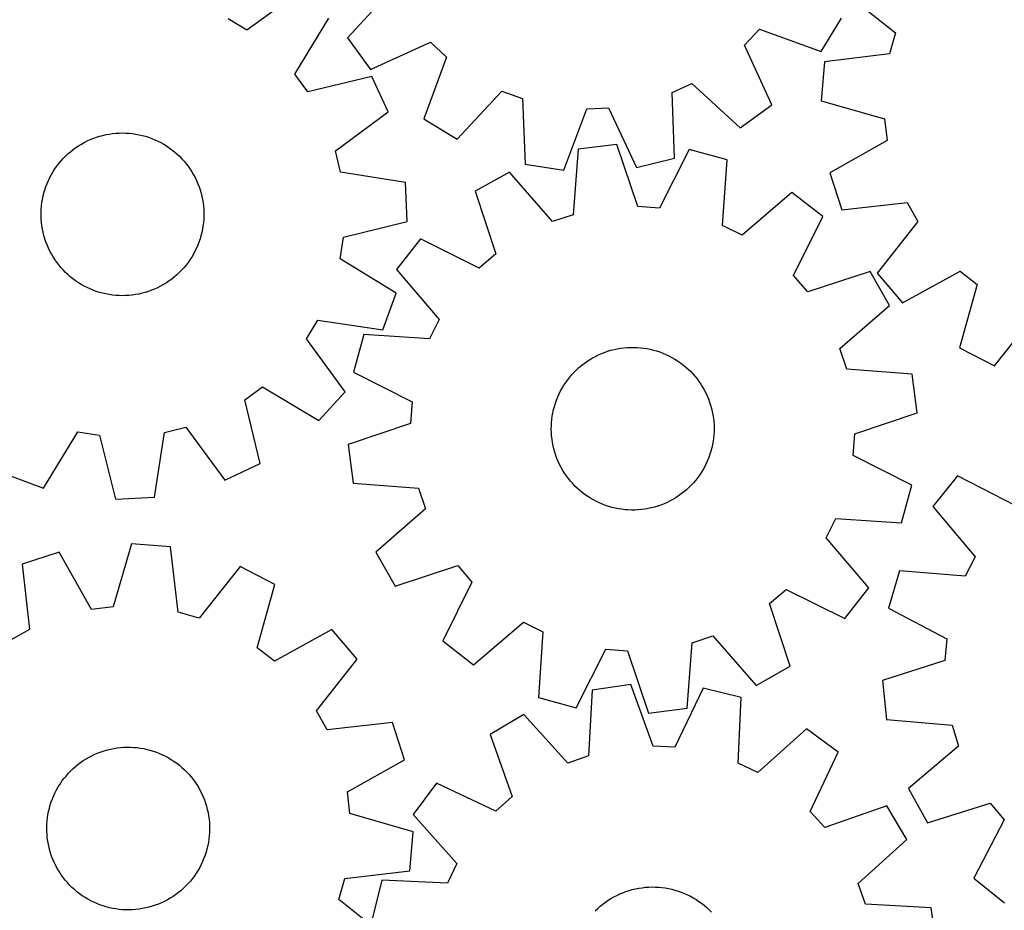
# Model space of a CAD drawing. Header units: millimetres. Extents: x 7 to 1243, y 7 to 1505.
# Tile 9 of 26: x 685 to 975, y 522 to 785. Entities that reach past the tile are written whole.
import ezdxf

# ---------------------------------------------------------------- set-up
doc = ezdxf.new("R2010")
doc.units = ezdxf.units.MM
doc.layers.add('CUT', color=7, linetype='CONTINUOUS', true_color=0x000000)

msp = doc.modelspace()

# ---------------------------------------------------------------- linework, layer by layer
at = {"layer": 'CUT'}
for p, q in [((767.504256, 793.019698), (751.840646, 781.613834)), ((794.628932, 793.630424), (781.534281, 779.348528)), ((927.957524, 792.915838), (943.123109, 780.855678)), ((751.840646, 781.613834), (746.343198, 784.948614)), ((766.018683, 768.626056), (776.010879, 785.227213)), ((921.163126, 775.321814), (927.184692, 785.161845)), ((898.595633, 777.229969), (902.957269, 781.954249)), ((902.957269, 781.954249), (921.163126, 775.321814)), ((781.534281, 779.348528), (788.32093, 770.019709)), ((788.32093, 770.019709), (805.940278, 778.082029)), ((805.940278, 778.082029), (810.664558, 773.720393)), ((943.123109, 780.855678), (941.372905, 774.668637)), ((906.657953, 759.610621), (898.595633, 777.229969)), ((810.664558, 773.720393), (804.032123, 755.514537)), ((922.136998, 772.340049), (921.222787, 760.840063)), ((941.372905, 774.668637), (922.136998, 772.340049)), ((769.821498, 763.441339), (766.018683, 768.626056)), ((788.657622, 767.98478), (769.821498, 763.441339)), ((793.534662, 757.530118), (788.657622, 767.98478)), ((813.872154, 749.49297), (827.064992, 763.684215)), ((827.064992, 763.684215), (833.098784, 761.462493)), ((877.209709, 763.223083), (883.047239, 765.918623)), ((883.047239, 765.918623), (897.329134, 752.823972)), ((833.098784, 761.462493), (833.938292, 742.104351)), ((877.915689, 743.859612), (877.209709, 763.223083)), ((921.222787, 760.840063), (939.849183, 755.501545)), ((845.333649, 740.306766), (852.091488, 758.466447)), ((852.091488, 758.466447), (858.516201, 758.722875)), ((858.516201, 758.722875), (866.699846, 741.15955)), ((897.329134, 752.823972), (906.657953, 759.610621)), ((777.950089, 746.016497), (793.534662, 757.530118)), ((804.032123, 755.514537), (813.872154, 749.49297)), ((939.849183, 755.501545), (940.599884, 749.115691)), ((704.770134, 748.96826), (705.661381, 749.37369)), ((705.661381, 749.37369), (706.568424, 749.742431)), ((706.568424, 749.742431), (707.489751, 750.073867)), ((707.489751, 750.073867), (708.423831, 750.367448)), ((708.423831, 750.367448), (709.369109, 750.622685)), ((709.369109, 750.622685), (710.32401, 750.839153)), ((710.32401, 750.839153), (711.286947, 751.016491)), ((711.286947, 751.016491), (712.256315, 751.154406)), ((712.256315, 751.154406), (713.230502, 751.252666)), ((713.230502, 751.252666), (714.207886, 751.311109)), ((714.207886, 751.311109), (715.18684, 751.329637)), ((715.18684, 751.329637), (716.165736, 751.308219)), ((716.165736, 751.308219), (717.142943, 751.246892)), ((717.142943, 751.246892), (718.116836, 751.145757)), ((718.116836, 751.145757), (719.085793, 751.004982)), ((719.085793, 751.004982), (720.048201, 750.824802)), ((720.048201, 750.824802), (721.00246, 750.605516)), ((721.00246, 750.605516), (721.946979, 750.347491)), ((721.946979, 750.347491), (722.880189, 750.051154)), ((722.880189, 750.051154), (723.800534, 749.717)), ((723.800534, 749.717), (724.706484, 749.345584)), ((724.706484, 749.345584), (725.596531, 748.937525)), ((940.599884, 749.115691), (923.719335, 739.603094)), ((699.835274, 745.807099), (700.601689, 746.416446)), ((700.601689, 746.416446), (701.39232, 746.994025)), ((701.39232, 746.994025), (702.205852, 747.538875)), ((702.205852, 747.538875), (703.040931, 748.050088)), ((703.040931, 748.050088), (703.896166, 748.526814)), ((703.896166, 748.526814), (704.770134, 748.96826)), ((725.596531, 748.937525), (726.469193, 748.493501)), ((726.469193, 748.493501), (727.323017, 748.014253)), ((727.323017, 748.014253), (728.156583, 747.500577)), ((728.156583, 747.500577), (728.968503, 746.953328)), ((728.968503, 746.953328), (729.757426, 746.373418)), ((729.757426, 746.373418), (730.522039, 745.761812)), ((849.529934, 746.545253), (848.061185, 727.224663)), ((860.977733, 747.971217), (849.529934, 746.545253)), ((867.141295, 729.601326), (860.977733, 747.971217)), ((882.304883, 746.423881), (873.554267, 729.136049)), ((893.426963, 743.360417), (882.304883, 746.423881)), ((697.036646, 743.073072), (697.693872, 743.798846)), ((697.693872, 743.798846), (698.380155, 744.497209)), ((698.380155, 744.497209), (699.094352, 745.166998)), ((699.094352, 745.166998), (699.835274, 745.807099)), ((730.522039, 745.761812), (731.261069, 745.119527)), ((731.261069, 745.119527), (731.973286, 744.447632)), ((731.973286, 744.447632), (732.657504, 743.747247)), ((732.657504, 743.747247), (733.312586, 743.019536)), ((779.479326, 739.771169), (777.950089, 746.016497)), ((866.699846, 741.15955), (877.915689, 743.859612)), ((892.091499, 724.030157), (893.426963, 743.360417)), ((694.719418, 739.920662), (695.249991, 740.743576)), ((695.249991, 740.743576), (695.813687, 741.544164)), ((695.813687, 741.544164), (696.409569, 742.321094)), ((696.409569, 742.321094), (697.036646, 743.073072)), ((733.312586, 743.019536), (733.93744, 742.26571)), ((733.93744, 742.26571), (734.531026, 741.487025)), ((734.531026, 741.487025), (735.092357, 740.684777)), ((735.092357, 740.684777), (735.620499, 739.8603)), ((833.938292, 742.104351), (845.333649, 740.306766)), ((693.334991, 737.331831), (693.761121, 738.213368)), ((693.761121, 738.213368), (694.222852, 739.076791)), ((694.222852, 739.076791), (694.719418, 739.920662)), ((735.620499, 739.8603), (736.114571, 739.014967)), ((736.114571, 739.014967), (736.573753, 738.150186)), ((736.573753, 738.150186), (736.997279, 737.267394)), ((798.620335, 736.760488), (779.479326, 739.771169)), ((829.234076, 739.813259), (819.203382, 734.114957)), ((841.958318, 725.200385), (829.234076, 739.813259)), ((923.719335, 739.603094), (927.275569, 728.628638)), ((691.999763, 733.654277), (692.277002, 734.593338)), ((692.277002, 734.593338), (692.592313, 735.520308)), ((692.592313, 735.520308), (692.945172, 736.433646)), ((692.945172, 736.433646), (693.334991, 737.331831)), ((736.997279, 737.267394), (737.384445, 736.368062)), ((737.384445, 736.368062), (737.734606, 735.453687)), ((737.734606, 735.453687), (738.04718, 734.52579)), ((799.125307, 725.235278), (798.620335, 736.760488)), ((691.400773, 730.780274), (691.561284, 731.746158)), ((691.561284, 731.746158), (691.761058, 732.704691)), ((691.761058, 732.704691), (691.999763, 733.654277)), ((738.04718, 734.52579), (738.321646, 733.585916)), ((738.321646, 733.585916), (738.557547, 732.635629)), ((738.557547, 732.635629), (738.754491, 731.67651)), ((738.754491, 731.67651), (738.91215, 730.710157)), ((819.203382, 734.114957), (825.240104, 715.702993)), ((912.538541, 733.769317), (897.838259, 721.146159)), ((921.641666, 726.68281), (912.538541, 733.769317)), ((691.157163, 727.854639), (691.198544, 728.832894)), ((691.198544, 728.832894), (691.279793, 729.808647)), ((691.279793, 729.808647), (691.400773, 730.780274)), ((738.91215, 730.710157), (739.030262, 729.738177)), ((739.030262, 729.738177), (739.10863, 728.762189)), ((739.10863, 728.762189), (739.147124, 727.783816)), ((873.554267, 729.136049), (867.141295, 729.601326)), ((927.275569, 728.628638), (946.527077, 730.824505)), ((946.527077, 730.824505), (949.664394, 725.212025)), ((691.155718, 726.87551), (691.157163, 727.854639)), ((691.194212, 725.897138), (691.155718, 726.87551)), ((691.27258, 724.921149), (691.194212, 725.897138)), ((739.104298, 725.826432), (739.023049, 724.850679)), ((739.145679, 726.804687), (739.104298, 725.826432)), ((739.147124, 727.783816), (739.145679, 726.804687)), ((848.061185, 727.224663), (841.958318, 725.200385)), ((913.010488, 709.335038), (921.641666, 726.68281)), ((691.390692, 723.949169), (691.27258, 724.921149)), ((691.548351, 722.982816), (691.390692, 723.949169)), ((691.745295, 722.023698), (691.548351, 722.982816)), ((738.902069, 723.879052), (738.741558, 722.913168)), ((739.023049, 724.850679), (738.902069, 723.879052)), ((780.320966, 720.562037), (799.125307, 725.235278)), ((897.838259, 721.146159), (892.091499, 724.030157)), ((949.664394, 725.212025), (937.709115, 709.963625)), ((691.981197, 721.07341), (691.745295, 722.023698)), ((692.255663, 720.133536), (691.981197, 721.07341)), ((692.568236, 719.205639), (692.255663, 720.133536)), ((738.02584, 720.065989), (737.710529, 719.139018)), ((738.303079, 721.005049), (738.02584, 720.065989)), ((738.541784, 721.954635), (738.303079, 721.005049)), ((738.741558, 722.913168), (738.541784, 721.954635)), ((779.343814, 714.206892), (780.320966, 720.562037)), ((803.028677, 720.128516), (795.94217, 711.025391)), ((820.376448, 711.497338), (803.028677, 720.128516)), ((692.918397, 718.291264), (692.568236, 719.205639)), ((693.305563, 717.391932), (692.918397, 718.291264)), ((693.729089, 716.509141), (693.305563, 717.391932)), ((736.967852, 717.327495), (736.541722, 716.445958)), ((737.35767, 718.22568), (736.967852, 717.327495)), ((737.710529, 719.139018), (737.35767, 718.22568)), ((694.188271, 715.644359), (693.729089, 716.509141)), ((694.682344, 714.799026), (694.188271, 715.644359)), ((695.210485, 713.974549), (694.682344, 714.799026)), ((735.583424, 714.738664), (735.052852, 713.91575)), ((736.07999, 715.582535), (735.583424, 714.738664)), ((736.541722, 716.445958), (736.07999, 715.582535)), ((825.240104, 715.702993), (820.376448, 711.497338)), ((695.771816, 713.172301), (695.210485, 713.974549)), ((696.365402, 712.393616), (695.771816, 713.172301)), ((696.990256, 711.639791), (696.365402, 712.393616)), ((697.645338, 710.912079), (696.990256, 711.639791)), ((733.266196, 711.586255), (732.60897, 710.86048)), ((733.893273, 712.338232), (733.266196, 711.586255)), ((734.489155, 713.115162), (733.893273, 712.338232)), ((735.052852, 713.91575), (734.489155, 713.115162)), ((795.875662, 704.100439), (779.343814, 714.206892)), ((698.329556, 710.211694), (697.645338, 710.912079)), ((699.041773, 709.539799), (698.329556, 710.211694)), ((699.780803, 708.897514), (699.041773, 709.539799)), ((700.545416, 708.285908), (699.780803, 708.897514)), ((730.467568, 708.852227), (729.701153, 708.24288)), ((731.20849, 709.492328), (730.467568, 708.852227)), ((731.922687, 710.162117), (731.20849, 709.492328)), ((732.60897, 710.86048), (731.922687, 710.162117)), ((795.94217, 711.025391), (808.565327, 696.325109)), ((917.216143, 704.471382), (913.010488, 709.335038)), ((935.628107, 710.508105), (917.216143, 704.471382)), ((941.326409, 700.477411), (935.628107, 710.508105)), ((937.709115, 709.963625), (945.194388, 701.185461)), ((945.194388, 701.185461), (962.140141, 710.581411)), ((962.140141, 710.581411), (967.186447, 706.596755)), ((701.334339, 707.705998), (700.545416, 708.285908)), ((702.146259, 707.158749), (701.334339, 707.705998)), ((702.979825, 706.645073), (702.146259, 707.158749)), ((703.833649, 706.165825), (702.979825, 706.645073)), ((704.706311, 705.721802), (703.833649, 706.165825)), ((705.596358, 705.313742), (704.706311, 705.721802)), ((725.532708, 705.691066), (724.641461, 705.285636)), ((726.406676, 706.132512), (725.532708, 705.691066)), ((727.261912, 706.609238), (726.406676, 706.132512)), ((728.09699, 707.120451), (727.261912, 706.609238)), ((728.910522, 707.665301), (728.09699, 707.120451)), ((729.701153, 708.24288), (728.910522, 707.665301)), ((967.186447, 706.596755), (961.976519, 687.933983)), ((706.502308, 704.942327), (705.596358, 705.313742)), ((707.422653, 704.608172), (706.502308, 704.942327)), ((708.355863, 704.311835), (707.422653, 704.608172)), ((709.300383, 704.05381), (708.355863, 704.311835)), ((710.254641, 703.834524), (709.300383, 704.05381)), ((711.21705, 703.654344), (710.254641, 703.834524)), ((712.186007, 703.513569), (711.21705, 703.654344)), ((713.159899, 703.412434), (712.186007, 703.513569)), ((714.137106, 703.351107), (713.159899, 703.412434)), ((715.116002, 703.329689), (714.137106, 703.351107)), ((716.094956, 703.348217), (715.116002, 703.329689)), ((717.07234, 703.40666), (716.094956, 703.348217)), ((718.046527, 703.50492), (717.07234, 703.40666)), ((719.015896, 703.642835), (718.046527, 703.50492)), ((719.978832, 703.820173), (719.015896, 703.642835)), ((720.933733, 704.036641), (719.978832, 703.820173)), ((721.879011, 704.291878), (720.933733, 704.036641)), ((722.813091, 704.585459), (721.879011, 704.291878)), ((723.734419, 704.916895), (722.813091, 704.585459)), ((724.641461, 705.285636), (723.734419, 704.916895)), ((791.931689, 693.259288), (795.875662, 704.100439)), ((926.713535, 687.753168), (941.326409, 700.477411)), ((972.251268, 682.688508), (984.311428, 697.854092)), ((769.435592, 690.640438), (772.770372, 696.137886)), ((772.770372, 696.137886), (791.931689, 693.259288)), ((808.565327, 696.325109), (805.68133, 690.578349)), ((786.35107, 691.913813), (783.287606, 680.791734)), ((805.68133, 690.578349), (786.35107, 691.913813)), ((780.841456, 674.976828), (769.435592, 690.640438)), ((863.970522, 688.042946), (864.948521, 688.089987)), ((864.948521, 688.089987), (865.927625, 688.097097)), ((865.927625, 688.097097), (866.906204, 688.064265)), ((853.744295, 684.959418), (854.605032, 685.426138)), ((854.605032, 685.426138), (855.484089, 685.857362)), ((855.484089, 685.857362), (856.380004, 686.252371)), ((856.380004, 686.252371), (857.291285, 686.610508)), ((857.291285, 686.610508), (858.216415, 686.931177)), ((858.216415, 686.931177), (859.153855, 687.213845)), ((859.153855, 687.213845), (860.102045, 687.45804)), ((860.102045, 687.45804), (861.059406, 687.663357)), ((861.059406, 687.663357), (862.024345, 687.829454)), ((862.024345, 687.829454), (862.995256, 687.956054)), ((862.995256, 687.956054), (863.970522, 688.042946)), ((866.906204, 688.064265), (867.88263, 687.991545)), ((867.88263, 687.991545), (868.855277, 687.879059)), ((868.855277, 687.879059), (869.822526, 687.726994)), ((869.822526, 687.726994), (870.782768, 687.535603)), ((870.782768, 687.535603), (871.734404, 687.305203)), ((871.734404, 687.305203), (872.675851, 687.03618)), ((872.675851, 687.03618), (873.605541, 686.72898)), ((873.605541, 686.72898), (874.521927, 686.384116)), ((874.521927, 686.384116), (875.423484, 686.00216)), ((875.423484, 686.00216), (876.308711, 685.583748)), ((876.308711, 685.583748), (877.176135, 685.129578)), ((928.737813, 681.650301), (926.713535, 687.753168)), ((961.976519, 687.933983), (972.251268, 682.688508)), ((849.764362, 682.12255), (850.512699, 682.753967)), ((850.512699, 682.753967), (851.286168, 683.354334)), ((851.286168, 683.354334), (852.083481, 683.922653)), ((852.083481, 683.922653), (852.903312, 684.457979)), ((852.903312, 684.457979), (853.744295, 684.959418)), ((877.176135, 685.129578), (878.024312, 684.640405)), ((878.024312, 684.640405), (878.851831, 684.117043)), ((878.851831, 684.117043), (879.657314, 683.560363)), ((879.657314, 683.560363), (880.43942, 682.971292)), ((880.43942, 682.971292), (881.196849, 682.35081)), ((881.196849, 682.35081), (881.928338, 681.69995)), ((783.287606, 680.791734), (800.575437, 672.041117)), ((847.046573, 679.308149), (847.682376, 680.052763)), ((847.682376, 680.052763), (848.348022, 680.770823)), ((848.348022, 680.770823), (849.042402, 681.461135)), ((849.042402, 681.461135), (849.764362, 682.12255)), ((881.928338, 681.69995), (882.63267, 681.019795)), ((882.63267, 681.019795), (883.308675, 680.311478)), ((883.308675, 680.311478), (883.955225, 679.576176)), ((883.955225, 679.576176), (884.571245, 678.815115)), ((948.058403, 680.181552), (928.737813, 681.650301)), ((949.484367, 668.733754), (948.058403, 680.181552)), ((844.822169, 676.089569), (845.328542, 676.927591)), ((845.328542, 676.927591), (845.868676, 677.744262)), ((845.868676, 677.744262), (846.44167, 678.538222)), ((846.44167, 678.538222), (847.046573, 679.308149)), ((884.571245, 678.815115), (885.15571, 678.029561)), ((885.15571, 678.029561), (885.707647, 677.22082)), ((885.707647, 677.22082), (886.226137, 676.390241)), ((751.263097, 672.659587), (756.447814, 676.462401)), ((756.447814, 676.462401), (773.048971, 666.470205)), ((773.048971, 666.470205), (780.841456, 674.976828)), ((843.513751, 673.461504), (843.914018, 674.355082)), ((843.914018, 674.355082), (844.350399, 675.23159)), ((844.350399, 675.23159), (844.822169, 676.089569)), ((886.226137, 676.390241), (886.710318, 675.539203)), ((886.710318, 675.539203), (887.159383, 674.669125)), ((887.159383, 674.669125), (887.572585, 673.781455)), ((887.572585, 673.781455), (887.949237, 672.877669)), ((755.806538, 653.823463), (751.263097, 672.659587)), ((800.575437, 672.041117), (800.110161, 665.628145)), ((842.28623, 669.746612), (842.535993, 670.69335)), ((842.535993, 670.69335), (842.824165, 671.629113)), ((842.824165, 671.629113), (843.150265, 672.552343)), ((843.150265, 672.552343), (843.513751, 673.461504)), ((887.949237, 672.877669), (888.288711, 671.959272)), ((888.288711, 671.959272), (888.590442, 671.027793)), ((888.590442, 671.027793), (888.853928, 670.084782)), ((841.771223, 666.856377), (841.903527, 667.826527)), ((841.903527, 667.826527), (842.075291, 668.790474)), ((842.075291, 668.790474), (842.28623, 669.746612)), ((888.853928, 670.084782), (889.078731, 669.131808)), ((889.078731, 669.131808), (889.264477, 668.170458)), ((889.264477, 668.170458), (889.410855, 667.202332)), ((931.114476, 662.570192), (949.484367, 668.733754)), ((800.110161, 665.628145), (781.740269, 659.464583)), ((841.612951, 663.924887), (841.625815, 664.903932)), ((841.625815, 664.903932), (841.678601, 665.881638)), ((841.678601, 665.881638), (841.771223, 666.856377)), ((889.410855, 667.202332), (889.517624, 666.229041)), ((889.517624, 666.229041), (889.584604, 665.252205)), ((889.584604, 665.252205), (889.611685, 664.27345)), ((691.922197, 646.605422), (702.02865, 663.13727)), ((702.02865, 663.13727), (708.383795, 662.160118)), ((708.383795, 662.160118), (713.057036, 643.355777)), ((724.582246, 643.860749), (727.592927, 663.001758)), ((727.592927, 663.001758), (733.838255, 664.530996)), ((733.838255, 664.530996), (745.351876, 648.946422)), ((841.640032, 662.946132), (841.612951, 663.924887)), ((841.707012, 661.969296), (841.640032, 662.946132)), ((841.813781, 660.996005), (841.707012, 661.969296)), ((889.546035, 662.316698), (889.453413, 661.341959)), ((889.598822, 663.294404), (889.546035, 662.316698)), ((889.611685, 664.27345), (889.598822, 663.294404)), ((930.649199, 656.15722), (931.114476, 662.570192)), ((781.740269, 659.464583), (783.166233, 648.016784)), ((841.96016, 660.027878), (841.813781, 660.996005)), ((842.145905, 659.066529), (841.96016, 660.027878)), ((842.370708, 658.113555), (842.145905, 659.066529)), ((889.149346, 659.407863), (888.938406, 658.451725)), ((889.32111, 660.371809), (889.149346, 659.407863)), ((889.453413, 661.341959), (889.32111, 660.371809)), ((842.634195, 657.170544), (842.370708, 658.113555)), ((842.935926, 656.239065), (842.634195, 657.170544)), ((843.2754, 655.320668), (842.935926, 656.239065)), ((888.400472, 656.569224), (888.074372, 655.645994)), ((888.688643, 657.504987), (888.400472, 656.569224)), ((888.938406, 658.451725), (888.688643, 657.504987)), ((947.937031, 647.406603), (930.649199, 656.15722)), ((745.351876, 648.946422), (755.806538, 653.823463)), ((843.652051, 654.416882), (843.2754, 655.320668)), ((844.065253, 653.529211), (843.652051, 654.416882)), ((844.514318, 652.659133), (844.065253, 653.529211)), ((887.310619, 653.843255), (886.874237, 652.966747)), ((887.710886, 654.736833), (887.310619, 653.843255)), ((888.074372, 655.645994), (887.710886, 654.736833)), ((681.081046, 650.549395), (691.922197, 646.605422)), ((844.998499, 651.808096), (844.514318, 652.659133)), ((845.516989, 650.977516), (844.998499, 651.808096)), ((846.068926, 650.168776), (845.516989, 650.977516)), ((885.355961, 650.454075), (884.782966, 649.660115)), ((885.896094, 651.270745), (885.355961, 650.454075)), ((886.402467, 652.108768), (885.896094, 651.270745)), ((886.874237, 652.966747), (886.402467, 652.108768)), ((783.166233, 648.016784), (802.486823, 646.548035)), ((846.653391, 649.383222), (846.068926, 650.168776)), ((847.269412, 648.62216), (846.653391, 649.383222)), ((847.915962, 647.886859), (847.269412, 648.62216)), ((848.591966, 647.178542), (847.915962, 647.886859)), ((883.54226, 648.145574), (882.876615, 647.427514)), ((884.178064, 648.890188), (883.54226, 648.145574)), ((884.782966, 649.660115), (884.178064, 648.890188)), ((961.358642, 650.186732), (954.144874, 641.18412)), ((978.583372, 641.312552), (961.358642, 650.186732)), ((802.486823, 646.548035), (804.511102, 640.445168)), ((849.296299, 646.498387), (848.591966, 647.178542)), ((850.027788, 645.847527), (849.296299, 646.498387)), ((850.785216, 645.227045), (850.027788, 645.847527)), ((851.567322, 644.637974), (850.785216, 645.227045)), ((852.372805, 644.081294), (851.567322, 644.637974)), ((879.938469, 644.844002), (879.141155, 644.275683)), ((880.711937, 645.44437), (879.938469, 644.844002)), ((881.460274, 646.075787), (880.711937, 645.44437)), ((882.182234, 646.737201), (881.460274, 646.075787)), ((882.876615, 647.427514), (882.182234, 646.737201)), ((944.873567, 636.284523), (947.937031, 647.406603)), ((713.057036, 643.355777), (724.582246, 643.860749)), ((853.200324, 643.557932), (852.372805, 644.081294)), ((854.048501, 643.068759), (853.200324, 643.557932)), ((854.915925, 642.614588), (854.048501, 643.068759)), ((855.801153, 642.196177), (854.915925, 642.614588)), ((856.702709, 641.814221), (855.801153, 642.196177)), ((857.619095, 641.469356), (856.702709, 641.814221)), ((874.844633, 641.945966), (873.933352, 641.587829)), ((875.740547, 642.340975), (874.844633, 641.945966)), ((876.619605, 642.772198), (875.740547, 642.340975)), ((877.480341, 643.238918), (876.619605, 642.772198)), ((878.321325, 643.740358), (877.480341, 643.238918)), ((879.141155, 644.275683), (878.321325, 643.740358)), ((804.511102, 640.445168), (789.898228, 627.720926)), ((858.548785, 641.162157), (857.619095, 641.469356)), ((859.490232, 640.893133), (858.548785, 641.162157)), ((860.441868, 640.662734), (859.490232, 640.893133)), ((861.40211, 640.471343), (860.441868, 640.662734)), ((862.369359, 640.319277), (861.40211, 640.471343)), ((863.342006, 640.206791), (862.369359, 640.319277)), ((864.318432, 640.134072), (863.342006, 640.206791)), ((865.297011, 640.10124), (864.318432, 640.134072)), ((866.276115, 640.10835), (865.297011, 640.10124)), ((867.254114, 640.15539), (866.276115, 640.10835)), ((868.229381, 640.242283), (867.254114, 640.15539)), ((869.200292, 640.368883), (868.229381, 640.242283)), ((870.16523, 640.53498), (869.200292, 640.368883)), ((871.122591, 640.740297), (870.16523, 640.53498)), ((872.070781, 640.984492), (871.122591, 640.740297)), ((873.008221, 641.26716), (872.070781, 640.984492)), ((873.933352, 641.587829), (873.008221, 641.26716)), ((954.144874, 641.18412), (966.560145, 626.307848)), ((922.659309, 631.873228), (925.543307, 637.619988)), ((925.543307, 637.619988), (944.873567, 636.284523)), ((717.780784, 630.157163), (712.432602, 611.533539)), ((729.280294, 629.236984), (717.780784, 630.157163)), ((935.282467, 617.172945), (922.659309, 631.873228)), ((696.542522, 627.671635), (685.566223, 624.121097)), ((706.046358, 610.786153), (696.542522, 627.671635)), ((731.5989, 609.999872), (729.280294, 629.236984)), ((789.898228, 627.720926), (795.59653, 617.690232)), ((966.560145, 626.307848), (963.595651, 620.602196)), ((685.566223, 624.121097), (687.752099, 604.868452)), ((749.85306, 623.405781), (737.785031, 608.246457)), ((760.125085, 618.154975), (749.85306, 623.405781)), ((795.59653, 617.690232), (814.008493, 623.726955)), ((814.008493, 623.726955), (818.214149, 618.863298)), ((944.286073, 622.209251), (941.066571, 611.131332)), ((963.595651, 620.602196), (944.286073, 622.209251)), ((818.214149, 618.863298), (809.58297, 601.515527)), ((754.905473, 599.494909), (760.125085, 618.154975)), ((905.984532, 612.495343), (910.848188, 616.700999)), ((910.848188, 616.700999), (928.19596, 608.06982)), ((928.19596, 608.06982), (935.282467, 617.172945)), ((712.432602, 611.533539), (706.046358, 610.786153)), ((737.785031, 608.246457), (731.5989, 609.999872)), ((912.021254, 594.08338), (905.984532, 612.495343)), ((941.066571, 611.131332), (958.229689, 602.138568)), ((818.686095, 594.42902), (833.386378, 607.052177)), ((833.386378, 607.052177), (839.133137, 604.16818)), ((687.752099, 604.868452), (682.137992, 601.734047)), ((776.900337, 604.894789), (759.949711, 595.507635)), ((784.381054, 596.112743), (776.900337, 604.894789)), ((839.133137, 604.16818), (837.797673, 584.83792)), ((809.58297, 601.515527), (818.686095, 594.42902)), ((883.163451, 600.973673), (889.266318, 602.997952)), ((889.266318, 602.997952), (901.99056, 588.385078)), ((958.229689, 602.138568), (957.674312, 595.73277)), ((759.949711, 595.507635), (754.905473, 599.494909)), ((848.919753, 581.774456), (857.67037, 599.062288)), ((857.67037, 599.062288), (864.083341, 598.597011)), ((864.083341, 598.597011), (870.246904, 580.227119)), ((881.694702, 581.653083), (883.163451, 600.973673)), ((772.417863, 580.870549), (784.381054, 596.112743)), ((957.674312, 595.73277), (939.219595, 589.828039)), ((901.99056, 588.385078), (912.021254, 594.08338)), ((939.219595, 589.828039), (940.484499, 578.361327)), ((853.626639, 586.990174), (852.584792, 567.641867)), ((865.040166, 588.668526), (853.626639, 586.990174)), ((871.607782, 570.439186), (865.040166, 588.668526)), ((886.39628, 587.59241), (878.029462, 570.115603)), ((897.583281, 584.775237), (886.39628, 587.59241)), ((837.797673, 584.83792), (848.919753, 581.774456)), ((896.6749, 565.420205), (897.583281, 584.775237)), ((775.552268, 575.256442), (772.417863, 580.870549)), ((870.246904, 580.227119), (881.694702, 581.653083)), ((833.484351, 579.811745), (823.581904, 573.893382)), ((846.528103, 565.483348), (833.484351, 579.811745)), ((940.484499, 578.361327), (959.782534, 576.621137)), ((794.804913, 577.442318), (775.552268, 575.256442)), ((798.355451, 566.466019), (794.804913, 577.442318)), ((916.901946, 575.608405), (902.48393, 562.663783)), ((926.159302, 568.724597), (916.901946, 575.608405)), ((959.782534, 576.621137), (961.720825, 570.490418)), ((823.581904, 573.893382), (830.02364, 555.61918)), ((708.865397, 568.796565), (709.795255, 569.103253)), ((709.795255, 569.103253), (710.73685, 569.371759)), ((710.73685, 569.371759), (711.688612, 569.601635)), ((711.688612, 569.601635), (712.648959, 569.792499)), ((712.648959, 569.792499), (713.616292, 569.944032)), ((713.616292, 569.944032), (714.589001, 570.055984)), ((714.589001, 570.055984), (715.565466, 570.128167)), ((715.565466, 570.128167), (716.544063, 570.160461)), ((716.544063, 570.160461), (717.523163, 570.152812)), ((717.523163, 570.152812), (718.501136, 570.105234)), ((718.501136, 570.105234), (719.476355, 570.017805)), ((719.476355, 570.017805), (720.447196, 569.890672)), ((720.447196, 569.890672), (721.412043, 569.724045)), ((721.412043, 569.724045), (722.369291, 569.518201)), ((722.369291, 569.518201), (723.317347, 569.273485)), ((723.317347, 569.273485), (724.254631, 568.990302)), ((878.029462, 570.115603), (871.607782, 570.439186)), ((961.720825, 570.490418), (946.930533, 557.972844)), ((702.811883, 565.631274), (703.617671, 566.187512)), ((703.617671, 566.187512), (704.445478, 566.710419)), ((704.445478, 566.710419), (705.293924, 567.199126)), ((705.293924, 567.199126), (706.161597, 567.652819)), ((706.161597, 567.652819), (707.047054, 568.070744)), ((707.047054, 568.070744), (707.948821, 568.452204)), ((707.948821, 568.452204), (708.865397, 568.796565)), ((724.254631, 568.990302), (725.179585, 568.669124)), ((725.179585, 568.669124), (726.090669, 568.310486)), ((726.090669, 568.310486), (726.986367, 567.914985)), ((726.986367, 567.914985), (727.865187, 567.483278)), ((727.865187, 567.483278), (728.725667, 567.016085)), ((728.725667, 567.016085), (729.566374, 566.514183)), ((729.566374, 566.514183), (730.385911, 565.978407)), ((781.469969, 556.962182), (798.355451, 566.466019)), ((852.584792, 567.641867), (846.528103, 565.483348)), ((917.913218, 551.190501), (926.159302, 568.724597)), ((699.83513, 563.092343), (700.539837, 563.77211)), ((700.539837, 563.77211), (701.271684, 564.422568)), ((701.271684, 564.422568), (702.029453, 565.042633)), ((702.029453, 565.042633), (702.811883, 565.631274)), ((730.385911, 565.978407), (731.182911, 565.40965)), ((731.182911, 565.40965), (731.95605, 564.808857)), ((731.95605, 564.808857), (732.70404, 564.177029)), ((732.70404, 564.177029), (733.425636, 563.515218)), ((733.425636, 563.515218), (734.119637, 562.824524)), ((902.48393, 562.663783), (896.6749, 565.420205)), ((697.310447, 560.103496), (697.895344, 560.888729)), ((697.895344, 560.888729), (698.511782, 561.649451)), ((698.511782, 561.649451), (699.158737, 562.384397)), ((699.158737, 562.384397), (699.83513, 563.092343)), ((734.119637, 562.824524), (734.784888, 562.106098)), ((734.784888, 562.106098), (735.420282, 561.361135)), ((735.420282, 561.361135), (736.024761, 560.590875)), ((736.024761, 560.590875), (736.597319, 559.7966)), ((695.304927, 556.744162), (695.75447, 557.613993)), ((695.75447, 557.613993), (696.239119, 558.464764)), ((696.239119, 558.464764), (696.758066, 559.295059)), ((696.758066, 559.295059), (697.310447, 560.103496)), ((736.597319, 559.7966), (737.137003, 558.979633)), ((737.137003, 558.979633), (737.642915, 558.141332)), ((737.642915, 558.141332), (738.114214, 557.283094)), ((807.719923, 559.553258), (800.836114, 550.295902)), ((825.254018, 551.307174), (807.719923, 559.553258)), ((946.930533, 557.972844), (952.487272, 547.863041)), ((694.17411, 554.03493), (694.514089, 554.95314)), ((694.514089, 554.95314), (694.891237, 555.856719)), ((694.891237, 555.856719), (695.304927, 556.744162)), ((738.114214, 557.283094), (738.550113, 556.406346)), ((738.550113, 556.406346), (738.949889, 555.512548)), ((738.949889, 555.512548), (739.312875, 554.603188)), ((739.312875, 554.603188), (739.638468, 553.679779)), ((782.217355, 550.575939), (781.469969, 556.962182)), ((830.02364, 555.61918), (825.254018, 551.307174)), ((693.382535, 551.207901), (693.607862, 552.160751)), ((693.607862, 552.160751), (693.871867, 553.103617)), ((693.871867, 553.103617), (694.17411, 554.03493)), ((739.638468, 553.679779), (739.926125, 552.743857)), ((739.926125, 552.743857), (740.175367, 551.796982)), ((740.175367, 551.796982), (740.385781, 550.840728)), ((940.499426, 552.862615), (922.225224, 546.420879)), ((946.417789, 542.960168), (940.499426, 552.862615)), ((952.487272, 547.863041), (970.982274, 553.640353)), ((970.982274, 553.640353), (975.119146, 548.71806)), ((692.942047, 548.305375), (693.049351, 549.278608)), ((693.049351, 549.278608), (693.196262, 550.246653)), ((693.196262, 550.246653), (693.382535, 551.207901)), ((740.385781, 550.840728), (740.557015, 549.876688)), ((740.557015, 549.876688), (740.688785, 548.906465)), ((740.688785, 548.906465), (740.780871, 547.931675)), ((800.840979, 545.227757), (782.217355, 550.575939)), ((800.836114, 550.295902), (813.780737, 535.877886)), ((922.225224, 546.420879), (917.913218, 551.190501)), ((692.846911, 546.349836), (692.87453, 547.328576)), ((692.859236, 545.370784), (692.846911, 546.349836)), ((692.87453, 547.328576), (692.942047, 548.305375)), ((740.780871, 547.931675), (740.833121, 546.953941)), ((740.845446, 545.974888), (740.817827, 544.996148)), ((740.833121, 546.953941), (740.845446, 545.974888)), ((975.119146, 548.71806), (966.244966, 531.493329)), ((692.911485, 544.393049), (692.859236, 545.370784)), ((693.003572, 543.418259), (692.911485, 544.393049)), ((693.135341, 542.448037), (693.003572, 543.418259)), ((740.643006, 543.046117), (740.496095, 542.078071)), ((740.75031, 544.019349), (740.643006, 543.046117)), ((740.817827, 544.996148), (740.75031, 544.019349)), ((799.9208, 533.728246), (800.840979, 545.227757)), ((932.089392, 529.916416), (946.417789, 542.960168)), ((693.306576, 541.483996), (693.135341, 542.448037)), ((693.516989, 540.527743), (693.306576, 541.483996)), ((693.766232, 539.580867), (693.516989, 540.527743)), ((740.084494, 540.163973), (739.82049, 539.221107)), ((740.309821, 541.116823), (740.084494, 540.163973)), ((740.496095, 542.078071), (740.309821, 541.116823)), ((694.053889, 538.644946), (693.766232, 539.580867)), ((694.379482, 537.721537), (694.053889, 538.644946)), ((694.742468, 536.812176), (694.379482, 537.721537)), ((739.178268, 537.371584), (738.80112, 536.468005)), ((739.518246, 538.289794), (739.178268, 537.371584)), ((739.82049, 539.221107), (739.518246, 538.289794)), ((695.142243, 535.918378), (694.742468, 536.812176)), ((695.578143, 535.041631), (695.142243, 535.918378)), ((696.049441, 534.183392), (695.578143, 535.041631)), ((737.937886, 534.710731), (737.453238, 533.85996)), ((738.38743, 535.580562), (737.937886, 534.710731)), ((738.80112, 536.468005), (738.38743, 535.580562)), ((813.780737, 535.877886), (811.024314, 530.068856)), ((696.555353, 533.345092), (696.049441, 534.183392)), ((697.095038, 532.528124), (696.555353, 533.345092)), ((697.667596, 531.733849), (697.095038, 532.528124)), ((698.272075, 530.96359), (697.667596, 531.733849)), ((735.797013, 531.435996), (735.180574, 530.675273)), ((736.38191, 532.221229), (735.797013, 531.435996)), ((736.934291, 533.029665), (736.38191, 532.221229)), ((737.453238, 533.85996), (736.934291, 533.029665)), ((778.930273, 525.223509), (780.683688, 531.409641)), ((780.683688, 531.409641), (799.9208, 533.728246)), ((966.244966, 531.493329), (975.247578, 524.279561)), ((698.907469, 530.218627), (698.272075, 530.96359)), ((699.57272, 529.5002), (698.907469, 530.218627)), ((700.266721, 528.809507), (699.57272, 529.5002)), ((700.988317, 528.147695), (700.266721, 528.809507)), ((733.15252, 528.552614), (732.420673, 527.902157)), ((733.857227, 529.232382), (733.15252, 528.552614)), ((734.53362, 529.940327), (733.857227, 529.232382)), ((735.180574, 530.675273), (734.53362, 529.940327)), ((791.669282, 530.977237), (788.852109, 519.790236)), ((811.024314, 530.068856), (791.669282, 530.977237)), ((866.453248, 528.377168), (867.414285, 528.564527)), ((867.414285, 528.564527), (868.382164, 528.712531)), ((868.382164, 528.712531), (869.355274, 528.820934)), ((869.355274, 528.820934), (870.331997, 528.889554)), ((870.331997, 528.889554), (871.310705, 528.918278)), ((871.310705, 528.918278), (872.28977, 528.907059)), ((872.28977, 528.907059), (873.267564, 528.855914)), ((873.267564, 528.855914), (874.242457, 528.764928)), ((874.242457, 528.764928), (875.212828, 528.634254)), ((875.212828, 528.634254), (876.177061, 528.464109)), ((876.177061, 528.464109), (877.133552, 528.254775)), ((934.247911, 523.859727), (932.089392, 529.916416)), ((701.736307, 527.515867), (700.988317, 528.147695)), ((702.509445, 526.915074), (701.736307, 527.515867)), ((703.306446, 526.346317), (702.509445, 526.915074)), ((704.125982, 525.810541), (703.306446, 526.346317)), ((704.96669, 525.308639), (704.125982, 525.810541)), ((729.246879, 525.614306), (728.398433, 525.125599)), ((730.074685, 526.137213), (729.246879, 525.614306)), ((730.880474, 526.69345), (730.074685, 526.137213)), ((731.662904, 527.282091), (730.880474, 526.69345)), ((732.420673, 527.902157), (731.662904, 527.282091)), ((858.369907, 524.992507), (859.199615, 525.512391)), ((859.199615, 525.512391), (860.049838, 525.998)), ((860.049838, 525.998), (860.919161, 526.448525)), ((860.919161, 526.448525), (861.806137, 526.863217)), ((861.806137, 526.863217), (862.709289, 527.241385)), ((862.709289, 527.241385), (863.627114, 527.582401)), ((863.627114, 527.582401), (864.558086, 527.885695)), ((864.558086, 527.885695), (865.500653, 528.150765)), ((865.500653, 528.150765), (866.453248, 528.377168)), ((877.133552, 528.254775), (878.080708, 528.006602)), ((878.080708, 528.006602), (879.016953, 527.720002)), ((879.016953, 527.720002), (879.94073, 527.395453)), ((879.94073, 527.395453), (880.850499, 527.033494)), ((880.850499, 527.033494), (881.744748, 526.634728)), ((881.744748, 526.634728), (882.621988, 526.199818)), ((882.621988, 526.199818), (883.480758, 525.72949)), ((883.480758, 525.72949), (884.319629, 525.224524)), ((705.82717, 524.841446), (704.96669, 525.308639)), ((706.70599, 524.40974), (705.82717, 524.841446)), ((707.601687, 524.014238), (706.70599, 524.40974)), ((708.512771, 523.6556), (707.601687, 524.014238)), ((709.437725, 523.334423), (708.512771, 523.6556)), ((710.37501, 523.05124), (709.437725, 523.334423)), ((711.323065, 522.806523), (710.37501, 523.05124)), ((712.280313, 522.60068), (711.323065, 522.806523)), ((713.245161, 522.434053), (712.280313, 522.60068)), ((722.003744, 522.723089), (721.043397, 522.532226)), ((722.955507, 522.952965), (722.003744, 522.723089)), ((723.897101, 523.221471), (722.955507, 522.952965)), ((724.82696, 523.52816), (723.897101, 523.221471)), ((725.743535, 523.872521), (724.82696, 523.52816)), ((726.645302, 524.253981), (725.743535, 523.872521)), ((727.530759, 524.671905), (726.645302, 524.253981)), ((728.398433, 525.125599), (727.530759, 524.671905)), ((794.089597, 513.155481), (778.930273, 525.223509)), ((855.283282, 522.588348), (856.017497, 523.236132)), ((856.017497, 523.236132), (856.777523, 523.853429)), ((856.777523, 523.853429), (857.562095, 524.439212)), ((857.562095, 524.439212), (858.369907, 524.992507)), ((884.319629, 525.224524), (885.137206, 524.685763)), ((885.137206, 524.685763), (885.932127, 524.114102)), ((885.932127, 524.114102), (886.703069, 523.510493)), ((886.703069, 523.510493), (887.448749, 522.875941)), ((887.448749, 522.875941), (888.167926, 522.211502)), ((953.596218, 522.81788), (934.247911, 523.859727)), ((955.27457, 511.404353), (953.596218, 522.81788)), ((714.216002, 522.306919), (713.245161, 522.434053)), ((715.19122, 522.21949), (714.216002, 522.306919)), ((716.169193, 522.171912), (715.19122, 522.21949)), ((717.148293, 522.164264), (716.169193, 522.171912)), ((718.12689, 522.196558), (717.148293, 522.164264)), ((719.103356, 522.268741), (718.12689, 522.196558)), ((720.076065, 522.380692), (719.103356, 522.268741)), ((721.043397, 522.532226), (720.076065, 522.380692)), ((854.576101, 521.911156), (855.283282, 522.588348)), ((888.167926, 522.211502), (888.859403, 521.518281))]:
    msp.add_line(p, q, dxfattribs=at)

doc.saveas('drawing.dxf')
